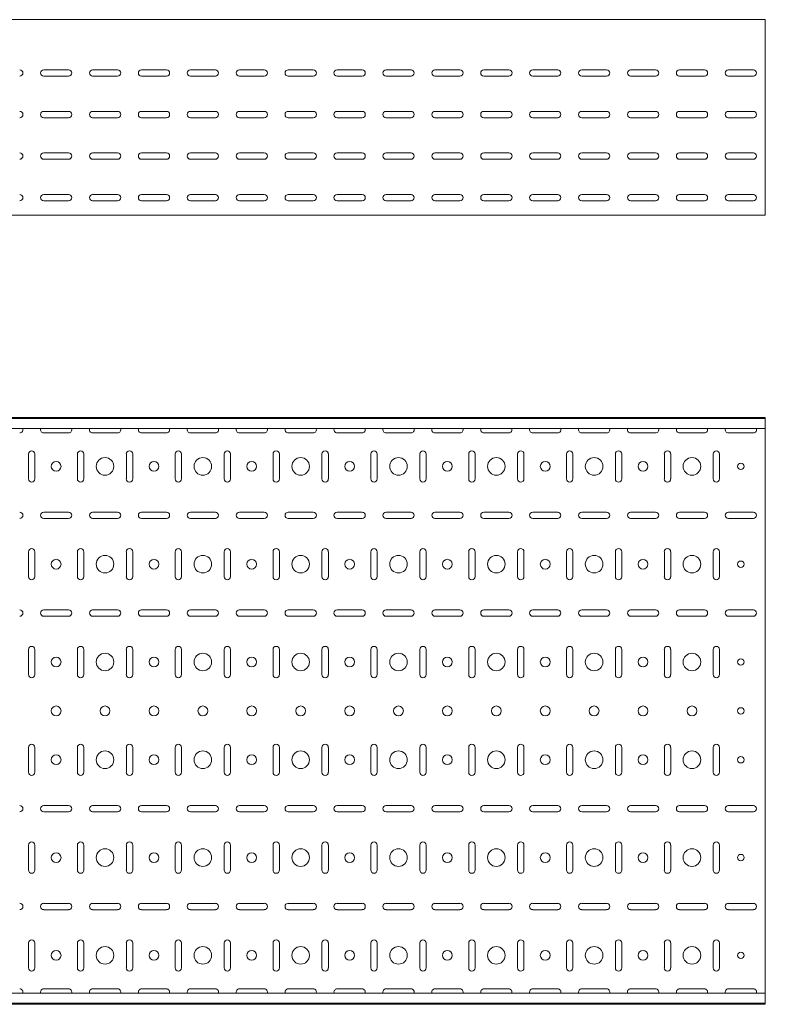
# Model space of a CAD drawing. Header units: millimetres. Extents: x -794 to 3872, y -6969 to -1561.
# Tile 8 of 19: x 3110 to 3872, y -6969 to -5962. Entities that reach past the tile are written whole.
import ezdxf

# ---------------------------------------------------------------- set-up
doc = ezdxf.new("R2010")
doc.units = ezdxf.units.MM

msp = doc.modelspace()

# ---------------------------------------------------------------- linework, layer by layer
at = {"color": 7, "linetype": 'Continuous', "lineweight": 15}
for p, q in [((3872.2, -5961.7), (872.2, -5961.7)), ((3872.2, -5968.4), (3872.2, -5961.7)), ((3872.2, -5970.7), (3872.2, -5968.4)), ((3872.2, -5974.3), (3872.2, -5970.7)), ((3872.2, -5976), (3872.2, -5974.3)), ((3872.2, -6159), (3872.2, -5976)), ((3134.5, -6013), (3160, -6013)), ((3160, -6019.5), (3134.5, -6019.5)), ((3184.5, -6013), (3210, -6013)), ((3210, -6019.5), (3184.5, -6019.5)), ((3234.5, -6013), (3260, -6013)), ((3260, -6019.5), (3234.5, -6019.5)), ((3284.5, -6013), (3310, -6013)), ((3310, -6019.5), (3284.5, -6019.5)), ((3334.5, -6013), (3360, -6013)), ((3360, -6019.5), (3334.5, -6019.5)), ((3384.5, -6013), (3410, -6013)), ((3410, -6019.5), (3384.5, -6019.5)), ((3434.5, -6013), (3460, -6013)), ((3460, -6019.5), (3434.5, -6019.5)), ((3484.5, -6013), (3510, -6013)), ((3510, -6019.5), (3484.5, -6019.5)), ((3534.5, -6013), (3560, -6013)), ((3560, -6019.5), (3534.5, -6019.5)), ((3584.5, -6013), (3610, -6013)), ((3610, -6019.5), (3584.5, -6019.5)), ((3634.5, -6013), (3660, -6013)), ((3660, -6019.5), (3634.5, -6019.5)), ((3684.5, -6013), (3710, -6013)), ((3710, -6019.5), (3684.5, -6019.5)), ((3734.5, -6013), (3760, -6013)), ((3760, -6019.5), (3734.5, -6019.5)), ((3784.5, -6013), (3810, -6013)), ((3810, -6019.5), (3784.5, -6019.5)), ((3834.5, -6013), (3860, -6013)), ((3860, -6019.5), (3834.5, -6019.5)), ((3134.5, -6055.5), (3160, -6055.5)), ((3184.5, -6055.5), (3210, -6055.5)), ((3234.5, -6055.5), (3260, -6055.5)), ((3284.5, -6055.5), (3310, -6055.5)), ((3334.5, -6055.5), (3360, -6055.5)), ((3384.5, -6055.5), (3410, -6055.5)), ((3434.5, -6055.5), (3460, -6055.5)), ((3484.5, -6055.5), (3510, -6055.5)), ((3534.5, -6055.5), (3560, -6055.5)), ((3584.5, -6055.5), (3610, -6055.5)), ((3634.5, -6055.5), (3660, -6055.5)), ((3684.5, -6055.5), (3710, -6055.5)), ((3734.5, -6055.5), (3760, -6055.5)), ((3784.5, -6055.5), (3810, -6055.5)), ((3834.5, -6055.5), (3860, -6055.5)), ((3160, -6062), (3134.5, -6062)), ((3210, -6062), (3184.5, -6062)), ((3260, -6062), (3234.5, -6062)), ((3310, -6062), (3284.5, -6062)), ((3360, -6062), (3334.5, -6062)), ((3410, -6062), (3384.5, -6062)), ((3460, -6062), (3434.5, -6062)), ((3510, -6062), (3484.5, -6062)), ((3560, -6062), (3534.5, -6062)), ((3610, -6062), (3584.5, -6062)), ((3660, -6062), (3634.5, -6062)), ((3710, -6062), (3684.5, -6062)), ((3760, -6062), (3734.5, -6062)), ((3810, -6062), (3784.5, -6062)), ((3860, -6062), (3834.5, -6062)), ((3134.5, -6098), (3160, -6098)), ((3184.5, -6098), (3210, -6098)), ((3234.5, -6098), (3260, -6098)), ((3284.5, -6098), (3310, -6098)), ((3334.5, -6098), (3360, -6098)), ((3384.5, -6098), (3410, -6098)), ((3434.5, -6098), (3460, -6098)), ((3484.5, -6098), (3510, -6098)), ((3534.5, -6098), (3560, -6098)), ((3584.5, -6098), (3610, -6098)), ((3634.5, -6098), (3660, -6098)), ((3684.5, -6098), (3710, -6098)), ((3734.5, -6098), (3760, -6098)), ((3784.5, -6098), (3810, -6098)), ((3834.5, -6098), (3860, -6098)), ((3160, -6104.5), (3134.5, -6104.5)), ((3210, -6104.5), (3184.5, -6104.5)), ((3260, -6104.5), (3234.5, -6104.5)), ((3310, -6104.5), (3284.5, -6104.5)), ((3360, -6104.5), (3334.5, -6104.5)), ((3410, -6104.5), (3384.5, -6104.5)), ((3460, -6104.5), (3434.5, -6104.5)), ((3510, -6104.5), (3484.5, -6104.5)), ((3560, -6104.5), (3534.5, -6104.5)), ((3610, -6104.5), (3584.5, -6104.5)), ((3660, -6104.5), (3634.5, -6104.5)), ((3710, -6104.5), (3684.5, -6104.5)), ((3760, -6104.5), (3734.5, -6104.5)), ((3810, -6104.5), (3784.5, -6104.5)), ((3860, -6104.5), (3834.5, -6104.5)), ((3134.5, -6140.5), (3160, -6140.5)), ((3184.5, -6140.5), (3210, -6140.5)), ((3234.5, -6140.5), (3260, -6140.5)), ((3284.5, -6140.5), (3310, -6140.5)), ((3334.5, -6140.5), (3360, -6140.5)), ((3384.5, -6140.5), (3410, -6140.5)), ((3434.5, -6140.5), (3460, -6140.5)), ((3484.5, -6140.5), (3510, -6140.5)), ((3534.5, -6140.5), (3560, -6140.5)), ((3584.5, -6140.5), (3610, -6140.5)), ((3634.5, -6140.5), (3660, -6140.5)), ((3684.5, -6140.5), (3710, -6140.5)), ((3734.5, -6140.5), (3760, -6140.5)), ((3784.5, -6140.5), (3810, -6140.5)), ((3834.5, -6140.5), (3860, -6140.5)), ((3160, -6147), (3134.5, -6147)), ((3210, -6147), (3184.5, -6147)), ((3260, -6147), (3234.5, -6147)), ((3310, -6147), (3284.5, -6147)), ((3360, -6147), (3334.5, -6147)), ((3410, -6147), (3384.5, -6147)), ((3460, -6147), (3434.5, -6147)), ((3510, -6147), (3484.5, -6147)), ((3560, -6147), (3534.5, -6147)), ((3610, -6147), (3584.5, -6147)), ((3660, -6147), (3634.5, -6147)), ((3710, -6147), (3684.5, -6147)), ((3760, -6147), (3734.5, -6147)), ((3810, -6147), (3784.5, -6147)), ((3860, -6147), (3834.5, -6147)), ((3872.2, -6161.7), (3872.2, -6159)), ((3872.2, -6161.7), (872.2, -6161.7)), ((3872.2, -6368.5), (872.2, -6368.5)), ((3872.2, -6369.5), (872.2, -6369.5)), ((3872.2, -6369.5), (3872.2, -6368.5)), ((3872.2, -6378), (3872.2, -6369.5)), ((3872.2, -6379.8), (872.2, -6379.8)), ((3872.2, -6379.8), (3872.2, -6378)), ((3872.2, -6379.8), (3872.2, -6957.3)), ((3134.5, -6384.3), (3160, -6384.3)), ((3184.5, -6384.3), (3210, -6384.3)), ((3234.5, -6384.3), (3260, -6384.3)), ((3284.5, -6384.3), (3310, -6384.3)), ((3334.5, -6384.3), (3360, -6384.3)), ((3384.5, -6384.3), (3410, -6384.3)), ((3434.5, -6384.3), (3460, -6384.3)), ((3484.5, -6384.3), (3510, -6384.3)), ((3534.5, -6384.3), (3560, -6384.3)), ((3584.5, -6384.3), (3610, -6384.3)), ((3634.5, -6384.3), (3660, -6384.3)), ((3684.5, -6384.3), (3710, -6384.3)), ((3734.5, -6384.3), (3760, -6384.3)), ((3784.5, -6384.3), (3810, -6384.3)), ((3834.5, -6384.3), (3860, -6384.3)), ((3119, -6405.8), (3119, -6431.3)), ((3125.5, -6431.3), (3125.5, -6405.8)), ((3169, -6405.8), (3169, -6431.3)), ((3175.5, -6431.3), (3175.5, -6405.8)), ((3219, -6405.8), (3219, -6431.3)), ((3225.5, -6431.3), (3225.5, -6405.8)), ((3269, -6405.8), (3269, -6431.3)), ((3275.5, -6431.3), (3275.5, -6405.8)), ((3319, -6405.8), (3319, -6431.3)), ((3325.5, -6431.3), (3325.5, -6405.8)), ((3369, -6405.8), (3369, -6431.3)), ((3375.5, -6431.3), (3375.5, -6405.8)), ((3419, -6405.8), (3419, -6431.3)), ((3425.5, -6431.3), (3425.5, -6405.8)), ((3469, -6405.8), (3469, -6431.3)), ((3475.5, -6431.3), (3475.5, -6405.8)), ((3519, -6405.8), (3519, -6431.3)), ((3525.5, -6431.3), (3525.5, -6405.8)), ((3569, -6405.8), (3569, -6431.3)), ((3575.5, -6431.3), (3575.5, -6405.8)), ((3619, -6405.8), (3619, -6431.3)), ((3625.5, -6431.3), (3625.5, -6405.8)), ((3669, -6405.8), (3669, -6431.3)), ((3675.5, -6431.3), (3675.5, -6405.8)), ((3719, -6405.8), (3719, -6431.3)), ((3725.5, -6431.3), (3725.5, -6405.8)), ((3769, -6405.8), (3769, -6431.3)), ((3775.5, -6431.3), (3775.5, -6405.8)), ((3819, -6405.8), (3819, -6431.3)), ((3825.5, -6431.3), (3825.5, -6405.8)), ((3160, -6465.3), (3134.5, -6465.3)), ((3134.5, -6471.8), (3160, -6471.8)), ((3210, -6465.3), (3184.5, -6465.3)), ((3184.5, -6471.8), (3210, -6471.8)), ((3260, -6465.3), (3234.5, -6465.3)), ((3234.5, -6471.8), (3260, -6471.8)), ((3310, -6465.3), (3284.5, -6465.3)), ((3284.5, -6471.8), (3310, -6471.8)), ((3360, -6465.3), (3334.5, -6465.3)), ((3334.5, -6471.8), (3360, -6471.8)), ((3410, -6465.3), (3384.5, -6465.3)), ((3384.5, -6471.8), (3410, -6471.8)), ((3460, -6465.3), (3434.5, -6465.3)), ((3434.5, -6471.8), (3460, -6471.8)), ((3510, -6465.3), (3484.5, -6465.3)), ((3484.5, -6471.8), (3510, -6471.8)), ((3560, -6465.3), (3534.5, -6465.3)), ((3534.5, -6471.8), (3560, -6471.8)), ((3610, -6465.3), (3584.5, -6465.3)), ((3584.5, -6471.8), (3610, -6471.8)), ((3660, -6465.3), (3634.5, -6465.3)), ((3634.5, -6471.8), (3660, -6471.8)), ((3710, -6465.3), (3684.5, -6465.3)), ((3684.5, -6471.8), (3710, -6471.8)), ((3760, -6465.3), (3734.5, -6465.3)), ((3734.5, -6471.8), (3760, -6471.8)), ((3810, -6465.3), (3784.5, -6465.3)), ((3784.5, -6471.8), (3810, -6471.8)), ((3860, -6465.3), (3834.5, -6465.3)), ((3834.5, -6471.8), (3860, -6471.8)), ((3119, -6505.8), (3119, -6531.3)), ((3125.5, -6531.3), (3125.5, -6505.8)), ((3169, -6505.8), (3169, -6531.3)), ((3175.5, -6531.3), (3175.5, -6505.8)), ((3219, -6505.8), (3219, -6531.3)), ((3225.5, -6531.3), (3225.5, -6505.8)), ((3269, -6505.8), (3269, -6531.3)), ((3275.5, -6531.3), (3275.5, -6505.8)), ((3319, -6505.8), (3319, -6531.3)), ((3325.5, -6531.3), (3325.5, -6505.8)), ((3369, -6505.8), (3369, -6531.3)), ((3375.5, -6531.3), (3375.5, -6505.8)), ((3419, -6505.8), (3419, -6531.3)), ((3425.5, -6531.3), (3425.5, -6505.8)), ((3469, -6505.8), (3469, -6531.3)), ((3475.5, -6531.3), (3475.5, -6505.8)), ((3519, -6505.8), (3519, -6531.3)), ((3525.5, -6531.3), (3525.5, -6505.8)), ((3569, -6505.8), (3569, -6531.3)), ((3575.5, -6531.3), (3575.5, -6505.8)), ((3619, -6505.8), (3619, -6531.3)), ((3625.5, -6531.3), (3625.5, -6505.8)), ((3669, -6505.8), (3669, -6531.3)), ((3675.5, -6531.3), (3675.5, -6505.8)), ((3719, -6505.8), (3719, -6531.3)), ((3725.5, -6531.3), (3725.5, -6505.8)), ((3769, -6505.8), (3769, -6531.3)), ((3775.5, -6531.3), (3775.5, -6505.8)), ((3819, -6505.8), (3819, -6531.3)), ((3825.5, -6531.3), (3825.5, -6505.8)), ((3160, -6565.3), (3134.5, -6565.3)), ((3134.5, -6571.8), (3160, -6571.8)), ((3210, -6565.3), (3184.5, -6565.3)), ((3184.5, -6571.8), (3210, -6571.8)), ((3260, -6565.3), (3234.5, -6565.3)), ((3234.5, -6571.8), (3260, -6571.8)), ((3310, -6565.3), (3284.5, -6565.3)), ((3284.5, -6571.8), (3310, -6571.8)), ((3360, -6565.3), (3334.5, -6565.3)), ((3334.5, -6571.8), (3360, -6571.8)), ((3410, -6565.3), (3384.5, -6565.3)), ((3384.5, -6571.8), (3410, -6571.8)), ((3460, -6565.3), (3434.5, -6565.3)), ((3434.5, -6571.8), (3460, -6571.8)), ((3510, -6565.3), (3484.5, -6565.3)), ((3484.5, -6571.8), (3510, -6571.8)), ((3560, -6565.3), (3534.5, -6565.3)), ((3534.5, -6571.8), (3560, -6571.8)), ((3610, -6565.3), (3584.5, -6565.3)), ((3584.5, -6571.8), (3610, -6571.8)), ((3660, -6565.3), (3634.5, -6565.3)), ((3634.5, -6571.8), (3660, -6571.8)), ((3710, -6565.3), (3684.5, -6565.3)), ((3684.5, -6571.8), (3710, -6571.8)), ((3760, -6565.3), (3734.5, -6565.3)), ((3734.5, -6571.8), (3760, -6571.8)), ((3810, -6565.3), (3784.5, -6565.3)), ((3784.5, -6571.8), (3810, -6571.8)), ((3860, -6565.3), (3834.5, -6565.3)), ((3834.5, -6571.8), (3860, -6571.8)), ((3119, -6605.8), (3119, -6631.3)), ((3125.5, -6631.3), (3125.5, -6605.8)), ((3169, -6605.8), (3169, -6631.3)), ((3175.5, -6631.3), (3175.5, -6605.8)), ((3219, -6605.8), (3219, -6631.3)), ((3225.5, -6631.3), (3225.5, -6605.8)), ((3269, -6605.8), (3269, -6631.3)), ((3275.5, -6631.3), (3275.5, -6605.8)), ((3319, -6605.8), (3319, -6631.3)), ((3325.5, -6631.3), (3325.5, -6605.8)), ((3369, -6605.8), (3369, -6631.3)), ((3375.5, -6631.3), (3375.5, -6605.8)), ((3419, -6605.8), (3419, -6631.3)), ((3425.5, -6631.3), (3425.5, -6605.8)), ((3469, -6605.8), (3469, -6631.3)), ((3475.5, -6631.3), (3475.5, -6605.8)), ((3519, -6605.8), (3519, -6631.3)), ((3525.5, -6631.3), (3525.5, -6605.8)), ((3569, -6605.8), (3569, -6631.3)), ((3575.5, -6631.3), (3575.5, -6605.8)), ((3619, -6605.8), (3619, -6631.3)), ((3625.5, -6631.3), (3625.5, -6605.8)), ((3669, -6605.8), (3669, -6631.3)), ((3675.5, -6631.3), (3675.5, -6605.8)), ((3719, -6605.8), (3719, -6631.3)), ((3725.5, -6631.3), (3725.5, -6605.8)), ((3769, -6605.8), (3769, -6631.3)), ((3775.5, -6631.3), (3775.5, -6605.8)), ((3819, -6605.8), (3819, -6631.3)), ((3825.5, -6631.3), (3825.5, -6605.8)), ((3119, -6705.8), (3119, -6731.3)), ((3125.5, -6731.3), (3125.5, -6705.8)), ((3169, -6705.8), (3169, -6731.3)), ((3175.5, -6731.3), (3175.5, -6705.8)), ((3219, -6705.8), (3219, -6731.3)), ((3225.5, -6731.3), (3225.5, -6705.8)), ((3269, -6705.8), (3269, -6731.3)), ((3275.5, -6731.3), (3275.5, -6705.8)), ((3319, -6705.8), (3319, -6731.3)), ((3325.5, -6731.3), (3325.5, -6705.8)), ((3369, -6705.8), (3369, -6731.3)), ((3375.5, -6731.3), (3375.5, -6705.8)), ((3419, -6705.8), (3419, -6731.3)), ((3425.5, -6731.3), (3425.5, -6705.8)), ((3469, -6705.8), (3469, -6731.3)), ((3475.5, -6731.3), (3475.5, -6705.8)), ((3519, -6705.8), (3519, -6731.3)), ((3525.5, -6731.3), (3525.5, -6705.8)), ((3569, -6705.8), (3569, -6731.3)), ((3575.5, -6731.3), (3575.5, -6705.8)), ((3619, -6705.8), (3619, -6731.3)), ((3625.5, -6731.3), (3625.5, -6705.8)), ((3669, -6705.8), (3669, -6731.3)), ((3675.5, -6731.3), (3675.5, -6705.8)), ((3719, -6705.8), (3719, -6731.3)), ((3725.5, -6731.3), (3725.5, -6705.8)), ((3769, -6705.8), (3769, -6731.3)), ((3775.5, -6731.3), (3775.5, -6705.8)), ((3819, -6705.8), (3819, -6731.3)), ((3825.5, -6731.3), (3825.5, -6705.8)), ((3160, -6765.3), (3134.5, -6765.3)), ((3210, -6765.3), (3184.5, -6765.3)), ((3260, -6765.3), (3234.5, -6765.3)), ((3310, -6765.3), (3284.5, -6765.3)), ((3360, -6765.3), (3334.5, -6765.3)), ((3410, -6765.3), (3384.5, -6765.3)), ((3460, -6765.3), (3434.5, -6765.3)), ((3510, -6765.3), (3484.5, -6765.3)), ((3560, -6765.3), (3534.5, -6765.3)), ((3610, -6765.3), (3584.5, -6765.3)), ((3660, -6765.3), (3634.5, -6765.3)), ((3710, -6765.3), (3684.5, -6765.3)), ((3760, -6765.3), (3734.5, -6765.3)), ((3810, -6765.3), (3784.5, -6765.3)), ((3860, -6765.3), (3834.5, -6765.3)), ((3134.5, -6771.8), (3160, -6771.8)), ((3184.5, -6771.8), (3210, -6771.8)), ((3234.5, -6771.8), (3260, -6771.8)), ((3284.5, -6771.8), (3310, -6771.8)), ((3334.5, -6771.8), (3360, -6771.8)), ((3384.5, -6771.8), (3410, -6771.8)), ((3434.5, -6771.8), (3460, -6771.8)), ((3484.5, -6771.8), (3510, -6771.8)), ((3534.5, -6771.8), (3560, -6771.8)), ((3584.5, -6771.8), (3610, -6771.8)), ((3634.5, -6771.8), (3660, -6771.8)), ((3684.5, -6771.8), (3710, -6771.8)), ((3734.5, -6771.8), (3760, -6771.8)), ((3784.5, -6771.8), (3810, -6771.8)), ((3834.5, -6771.8), (3860, -6771.8)), ((3119, -6805.8), (3119, -6831.3)), ((3125.5, -6831.3), (3125.5, -6805.8)), ((3169, -6805.8), (3169, -6831.3)), ((3175.5, -6831.3), (3175.5, -6805.8)), ((3219, -6805.8), (3219, -6831.3)), ((3225.5, -6831.3), (3225.5, -6805.8)), ((3269, -6805.8), (3269, -6831.3)), ((3275.5, -6831.3), (3275.5, -6805.8)), ((3319, -6805.8), (3319, -6831.3)), ((3325.5, -6831.3), (3325.5, -6805.8)), ((3369, -6805.8), (3369, -6831.3)), ((3375.5, -6831.3), (3375.5, -6805.8)), ((3419, -6805.8), (3419, -6831.3)), ((3425.5, -6831.3), (3425.5, -6805.8)), ((3469, -6805.8), (3469, -6831.3)), ((3475.5, -6831.3), (3475.5, -6805.8)), ((3519, -6805.8), (3519, -6831.3)), ((3525.5, -6831.3), (3525.5, -6805.8)), ((3569, -6805.8), (3569, -6831.3)), ((3575.5, -6831.3), (3575.5, -6805.8)), ((3619, -6805.8), (3619, -6831.3)), ((3625.5, -6831.3), (3625.5, -6805.8)), ((3669, -6805.8), (3669, -6831.3)), ((3675.5, -6831.3), (3675.5, -6805.8)), ((3719, -6805.8), (3719, -6831.3)), ((3725.5, -6831.3), (3725.5, -6805.8)), ((3769, -6805.8), (3769, -6831.3)), ((3775.5, -6831.3), (3775.5, -6805.8)), ((3819, -6805.8), (3819, -6831.3)), ((3825.5, -6831.3), (3825.5, -6805.8)), ((3160, -6865.3), (3134.5, -6865.3)), ((3210, -6865.3), (3184.5, -6865.3)), ((3260, -6865.3), (3234.5, -6865.3)), ((3310, -6865.3), (3284.5, -6865.3)), ((3360, -6865.3), (3334.5, -6865.3)), ((3410, -6865.3), (3384.5, -6865.3)), ((3460, -6865.3), (3434.5, -6865.3)), ((3510, -6865.3), (3484.5, -6865.3)), ((3560, -6865.3), (3534.5, -6865.3)), ((3610, -6865.3), (3584.5, -6865.3)), ((3660, -6865.3), (3634.5, -6865.3)), ((3710, -6865.3), (3684.5, -6865.3)), ((3760, -6865.3), (3734.5, -6865.3)), ((3810, -6865.3), (3784.5, -6865.3)), ((3860, -6865.3), (3834.5, -6865.3)), ((3134.5, -6871.8), (3160, -6871.8)), ((3184.5, -6871.8), (3210, -6871.8)), ((3234.5, -6871.8), (3260, -6871.8)), ((3284.5, -6871.8), (3310, -6871.8)), ((3334.5, -6871.8), (3360, -6871.8)), ((3384.5, -6871.8), (3410, -6871.8)), ((3434.5, -6871.8), (3460, -6871.8)), ((3484.5, -6871.8), (3510, -6871.8)), ((3534.5, -6871.8), (3560, -6871.8)), ((3584.5, -6871.8), (3610, -6871.8)), ((3634.5, -6871.8), (3660, -6871.8)), ((3684.5, -6871.8), (3710, -6871.8)), ((3734.5, -6871.8), (3760, -6871.8)), ((3784.5, -6871.8), (3810, -6871.8)), ((3834.5, -6871.8), (3860, -6871.8)), ((3119, -6905.8), (3119, -6931.3)), ((3125.5, -6931.3), (3125.5, -6905.8)), ((3169, -6905.8), (3169, -6931.3)), ((3175.5, -6931.3), (3175.5, -6905.8)), ((3219, -6905.8), (3219, -6931.3)), ((3225.5, -6931.3), (3225.5, -6905.8)), ((3269, -6905.8), (3269, -6931.3)), ((3275.5, -6931.3), (3275.5, -6905.8)), ((3319, -6905.8), (3319, -6931.3)), ((3325.5, -6931.3), (3325.5, -6905.8)), ((3369, -6905.8), (3369, -6931.3)), ((3375.5, -6931.3), (3375.5, -6905.8)), ((3419, -6905.8), (3419, -6931.3)), ((3425.5, -6931.3), (3425.5, -6905.8)), ((3469, -6905.8), (3469, -6931.3)), ((3475.5, -6931.3), (3475.5, -6905.8)), ((3519, -6905.8), (3519, -6931.3)), ((3525.5, -6931.3), (3525.5, -6905.8)), ((3569, -6905.8), (3569, -6931.3)), ((3575.5, -6931.3), (3575.5, -6905.8)), ((3619, -6905.8), (3619, -6931.3)), ((3625.5, -6931.3), (3625.5, -6905.8)), ((3669, -6905.8), (3669, -6931.3)), ((3675.5, -6931.3), (3675.5, -6905.8)), ((3719, -6905.8), (3719, -6931.3)), ((3725.5, -6931.3), (3725.5, -6905.8)), ((3769, -6905.8), (3769, -6931.3)), ((3775.5, -6931.3), (3775.5, -6905.8)), ((3819, -6905.8), (3819, -6931.3)), ((3825.5, -6931.3), (3825.5, -6905.8)), ((3160, -6952.8), (3134.5, -6952.8)), ((3210, -6952.8), (3184.5, -6952.8)), ((3260, -6952.8), (3234.5, -6952.8)), ((3310, -6952.8), (3284.5, -6952.8)), ((3360, -6952.8), (3334.5, -6952.8)), ((3410, -6952.8), (3384.5, -6952.8)), ((3460, -6952.8), (3434.5, -6952.8)), ((3510, -6952.8), (3484.5, -6952.8)), ((3560, -6952.8), (3534.5, -6952.8)), ((3610, -6952.8), (3584.5, -6952.8)), ((3660, -6952.8), (3634.5, -6952.8)), ((3710, -6952.8), (3684.5, -6952.8)), ((3760, -6952.8), (3734.5, -6952.8)), ((3810, -6952.8), (3784.5, -6952.8)), ((3860, -6952.8), (3834.5, -6952.8)), ((3872.2, -6957.3), (872.2, -6957.3)), ((3872.2, -6959.1), (3872.2, -6957.3)), ((3872.2, -6967.5), (3872.2, -6959.1)), ((872.2, -6967.5), (3872.2, -6967.5)), ((3872.2, -6968.5), (872.2, -6968.5)), ((3872.2, -6968.5), (3872.2, -6967.5))]:
    msp.add_line(p, q, dxfattribs=at)
for centre, radius in [((3197.2, -6418.5), 9), ((3297.2, -6418.5), 9), ((3397.2, -6418.5), 9), ((3497.2, -6418.5), 9), ((3597.2, -6418.5), 9), ((3697.2, -6418.5), 9), ((3797.2, -6418.5), 9), ((3147.2, -6418.5), 5), ((3247.2, -6418.5), 5), ((3347.2, -6418.5), 5), ((3447.2, -6418.5), 5), ((3547.2, -6418.5), 5), ((3647.2, -6418.5), 5), ((3747.2, -6418.5), 5), ((3847.2, -6418.5), 3.25), ((3147.2, -6518.5), 5), ((3197.2, -6518.5), 9), ((3247.2, -6518.5), 5), ((3297.2, -6518.5), 9), ((3347.2, -6518.5), 5), ((3397.2, -6518.5), 9), ((3447.2, -6518.5), 5), ((3497.2, -6518.5), 9), ((3547.2, -6518.5), 5), ((3597.2, -6518.5), 9), ((3647.2, -6518.5), 5), ((3697.2, -6518.5), 9), ((3747.2, -6518.5), 5), ((3797.2, -6518.5), 9), ((3847.2, -6518.5), 3.25), ((3147.2, -6618.5), 5), ((3197.2, -6618.5), 9), ((3247.2, -6618.5), 5), ((3297.2, -6618.5), 9), ((3347.2, -6618.5), 5), ((3397.2, -6618.5), 9), ((3447.2, -6618.5), 5), ((3497.2, -6618.5), 9), ((3547.2, -6618.5), 5), ((3597.2, -6618.5), 9), ((3647.2, -6618.5), 5), ((3697.2, -6618.5), 9), ((3747.2, -6618.5), 5), ((3797.2, -6618.5), 9), ((3847.2, -6618.5), 3.25), ((3147.2, -6668.5), 5), ((3197.2, -6668.5), 5), ((3247.2, -6668.5), 5), ((3297.2, -6668.5), 5), ((3347.2, -6668.5), 5), ((3397.2, -6668.5), 5), ((3447.2, -6668.5), 5), ((3497.2, -6668.5), 5), ((3547.2, -6668.5), 5), ((3597.2, -6668.5), 5), ((3647.2, -6668.5), 5), ((3697.2, -6668.5), 5), ((3747.2, -6668.5), 5), ((3797.2, -6668.5), 5), ((3847.2, -6668.5), 3.25), ((3147.2, -6718.5), 5), ((3197.2, -6718.5), 9), ((3247.2, -6718.5), 5), ((3297.2, -6718.5), 9), ((3347.2, -6718.5), 5), ((3397.2, -6718.5), 9), ((3447.2, -6718.5), 5), ((3497.2, -6718.5), 9), ((3547.2, -6718.5), 5), ((3597.2, -6718.5), 9), ((3647.2, -6718.5), 5), ((3697.2, -6718.5), 9), ((3747.2, -6718.5), 5), ((3797.2, -6718.5), 9), ((3847.2, -6718.5), 3.25), ((3147.2, -6818.5), 5), ((3197.2, -6818.5), 9), ((3247.2, -6818.5), 5), ((3297.2, -6818.5), 9), ((3347.2, -6818.5), 5), ((3397.2, -6818.5), 9), ((3447.2, -6818.5), 5), ((3497.2, -6818.5), 9), ((3547.2, -6818.5), 5), ((3597.2, -6818.5), 9), ((3647.2, -6818.5), 5), ((3697.2, -6818.5), 9), ((3747.2, -6818.5), 5), ((3797.2, -6818.5), 9), ((3847.2, -6818.5), 3.25), ((3147.2, -6918.5), 5), ((3197.2, -6918.5), 9), ((3247.2, -6918.5), 5), ((3297.2, -6918.5), 9), ((3347.2, -6918.5), 5), ((3397.2, -6918.5), 9), ((3447.2, -6918.5), 5), ((3497.2, -6918.5), 9), ((3547.2, -6918.5), 5), ((3597.2, -6918.5), 9), ((3647.2, -6918.5), 5), ((3697.2, -6918.5), 9), ((3747.2, -6918.5), 5), ((3797.2, -6918.5), 9), ((3847.2, -6918.5), 3.25)]:
    msp.add_circle(centre, radius, dxfattribs=at)
for centre, start, end in [((3110, -6016.2), 270, 90), ((3134.5, -6016.2), 90, 270), ((3160, -6016.2), 270, 90), ((3184.5, -6016.2), 90, 270), ((3210, -6016.2), 270, 90), ((3234.5, -6016.2), 90, 270), ((3260, -6016.2), 270, 90), ((3284.5, -6016.2), 90, 270), ((3310, -6016.2), 270, 90), ((3334.5, -6016.2), 90, 270), ((3360, -6016.2), 270, 90), ((3384.5, -6016.2), 90, 270), ((3410, -6016.2), 270, 90), ((3434.5, -6016.2), 90, 270), ((3460, -6016.2), 270, 90), ((3484.5, -6016.2), 90, 270), ((3510, -6016.2), 270, 90), ((3534.5, -6016.2), 90, 270), ((3560, -6016.2), 270, 90), ((3584.5, -6016.2), 90, 270), ((3610, -6016.2), 270, 90), ((3634.5, -6016.2), 90, 270), ((3660, -6016.2), 270, 90), ((3684.5, -6016.2), 90, 270), ((3710, -6016.2), 270, 90), ((3734.5, -6016.2), 90, 270), ((3760, -6016.2), 270, 90), ((3784.5, -6016.2), 90, 270), ((3810, -6016.2), 270, 90), ((3834.5, -6016.2), 90, 270), ((3860, -6016.2), 270, 90), ((3110, -6058.7), 270, 90), ((3134.5, -6058.7), 90, 270), ((3160, -6058.7), 270, 90), ((3184.5, -6058.7), 90, 270), ((3210, -6058.7), 270, 90), ((3234.5, -6058.7), 90, 270), ((3260, -6058.7), 270, 90), ((3284.5, -6058.7), 90, 270), ((3310, -6058.7), 270, 90), ((3334.5, -6058.7), 90, 270), ((3360, -6058.7), 270, 90), ((3384.5, -6058.7), 90, 270), ((3410, -6058.7), 270, 90), ((3434.5, -6058.7), 90, 270), ((3460, -6058.7), 270, 90), ((3484.5, -6058.7), 90, 270), ((3510, -6058.7), 270, 90), ((3534.5, -6058.7), 90, 270), ((3560, -6058.7), 270, 90), ((3584.5, -6058.7), 90, 270), ((3610, -6058.7), 270, 90), ((3634.5, -6058.7), 90, 270), ((3660, -6058.7), 270, 90), ((3684.5, -6058.7), 90, 270), ((3710, -6058.7), 270, 90), ((3734.5, -6058.7), 90, 270), ((3760, -6058.7), 270, 90), ((3784.5, -6058.7), 90, 270), ((3810, -6058.7), 270, 90), ((3834.5, -6058.7), 90, 270), ((3860, -6058.7), 270, 90), ((3110, -6101.2), 270, 90), ((3134.5, -6101.2), 90, 270), ((3160, -6101.2), 270, 90), ((3184.5, -6101.2), 90, 270), ((3210, -6101.2), 270, 90), ((3234.5, -6101.2), 90, 270), ((3260, -6101.2), 270, 90), ((3284.5, -6101.2), 90, 270), ((3310, -6101.2), 270, 90), ((3334.5, -6101.2), 90, 270), ((3360, -6101.2), 270, 90), ((3384.5, -6101.2), 90, 270), ((3410, -6101.2), 270, 90), ((3434.5, -6101.2), 90, 270), ((3460, -6101.2), 270, 90), ((3484.5, -6101.2), 90, 270), ((3510, -6101.2), 270, 90), ((3534.5, -6101.2), 90, 270), ((3560, -6101.2), 270, 90), ((3584.5, -6101.2), 90, 270), ((3610, -6101.2), 270, 90), ((3634.5, -6101.2), 90, 270), ((3660, -6101.2), 270, 90), ((3684.5, -6101.2), 90, 270), ((3710, -6101.2), 270, 90), ((3734.5, -6101.2), 90, 270), ((3760, -6101.2), 270, 90), ((3784.5, -6101.2), 90, 270), ((3810, -6101.2), 270, 90), ((3834.5, -6101.2), 90, 270), ((3860, -6101.2), 270, 90), ((3110, -6143.7), 270, 90), ((3134.5, -6143.7), 90, 270), ((3160, -6143.7), 270, 90), ((3184.5, -6143.7), 90, 270), ((3210, -6143.7), 270, 90), ((3234.5, -6143.7), 90, 270), ((3260, -6143.7), 270, 90), ((3284.5, -6143.7), 90, 270), ((3310, -6143.7), 270, 90), ((3334.5, -6143.7), 90, 270), ((3360, -6143.7), 270, 90), ((3384.5, -6143.7), 90, 270), ((3410, -6143.7), 270, 90), ((3434.5, -6143.7), 90, 270), ((3460, -6143.7), 270, 90), ((3484.5, -6143.7), 90, 270), ((3510, -6143.7), 270, 90), ((3534.5, -6143.7), 90, 270), ((3560, -6143.7), 270, 90), ((3584.5, -6143.7), 90, 270), ((3610, -6143.7), 270, 90), ((3634.5, -6143.7), 90, 270), ((3660, -6143.7), 270, 90), ((3684.5, -6143.7), 90, 270), ((3710, -6143.7), 270, 90), ((3734.5, -6143.7), 90, 270), ((3760, -6143.7), 270, 90), ((3784.5, -6143.7), 90, 270), ((3810, -6143.7), 270, 90), ((3834.5, -6143.7), 90, 270), ((3860, -6143.7), 270, 90), ((3110, -6381), 270, 23.3521), ((3134.5, -6381), 156.6479, 270), ((3160, -6381), 270, 23.3521), ((3184.5, -6381), 156.6479, 270), ((3210, -6381), 270, 23.3521), ((3234.5, -6381), 156.6479, 270), ((3260, -6381), 270, 23.3521), ((3284.5, -6381), 156.6479, 270), ((3310, -6381), 270, 23.3521), ((3334.5, -6381), 156.6479, 270), ((3360, -6381), 270, 23.3521), ((3384.5, -6381), 156.6479, 270), ((3410, -6381), 270, 23.3521), ((3434.5, -6381), 156.6479, 270), ((3460, -6381), 270, 23.3521), ((3484.5, -6381), 156.6479, 270), ((3510, -6381), 270, 23.3521), ((3534.5, -6381), 156.6479, 270), ((3560, -6381), 270, 23.3521), ((3584.5, -6381), 156.6479, 270), ((3610, -6381), 270, 23.3521), ((3634.5, -6381), 156.6479, 270), ((3660, -6381), 270, 23.3521), ((3684.5, -6381), 156.6479, 270), ((3710, -6381), 270, 23.3521), ((3734.5, -6381), 156.6479, 270), ((3760, -6381), 270, 23.3521), ((3784.5, -6381), 156.6479, 270), ((3810, -6381), 270, 23.3521), ((3834.5, -6381), 156.6479, 270), ((3860, -6381), 270, 23.3521), ((3122.2, -6405.8), 0, 180), ((3172.2, -6405.8), 0, 180), ((3222.2, -6405.8), 0, 180), ((3272.2, -6405.8), 0, 180), ((3322.2, -6405.8), 0, 180), ((3372.2, -6405.8), 0, 180), ((3422.2, -6405.8), 0, 180), ((3472.2, -6405.8), 0, 180), ((3522.2, -6405.8), 0, 180), ((3572.2, -6405.8), 0, 180), ((3622.2, -6405.8), 0, 180), ((3672.2, -6405.8), 0, 180), ((3722.2, -6405.8), 0, 180), ((3772.2, -6405.8), 0, 180), ((3822.2, -6405.8), 0, 180), ((3122.2, -6431.3), 180, 0), ((3172.2, -6431.3), 180, 0), ((3222.2, -6431.3), 180, 0), ((3272.2, -6431.3), 180, 0), ((3322.2, -6431.3), 180, 0), ((3372.2, -6431.3), 180, 0), ((3422.2, -6431.3), 180, 0), ((3472.2, -6431.3), 180, 0), ((3522.2, -6431.3), 180, 0), ((3572.2, -6431.3), 180, 0), ((3622.2, -6431.3), 180, 0), ((3672.2, -6431.3), 180, 0), ((3722.2, -6431.3), 180, 0), ((3772.2, -6431.3), 180, 0), ((3822.2, -6431.3), 180, 0), ((3110, -6468.5), 270, 90), ((3134.5, -6468.5), 90, 270), ((3160, -6468.5), 270, 90), ((3184.5, -6468.5), 90, 270), ((3210, -6468.5), 270, 90), ((3234.5, -6468.5), 90, 270), ((3260, -6468.5), 270, 90), ((3284.5, -6468.5), 90, 270), ((3310, -6468.5), 270, 90), ((3334.5, -6468.5), 90, 270), ((3360, -6468.5), 270, 90), ((3384.5, -6468.5), 90, 270), ((3410, -6468.5), 270, 90), ((3434.5, -6468.5), 90, 270), ((3460, -6468.5), 270, 90), ((3484.5, -6468.5), 90, 270), ((3510, -6468.5), 270, 90), ((3534.5, -6468.5), 90, 270), ((3560, -6468.5), 270, 90), ((3584.5, -6468.5), 90, 270), ((3610, -6468.5), 270, 90), ((3634.5, -6468.5), 90, 270), ((3660, -6468.5), 270, 90), ((3684.5, -6468.5), 90, 270), ((3710, -6468.5), 270, 90), ((3734.5, -6468.5), 90, 270), ((3760, -6468.5), 270, 90), ((3784.5, -6468.5), 90, 270), ((3810, -6468.5), 270, 90), ((3834.5, -6468.5), 90, 270), ((3860, -6468.5), 270, 90), ((3122.2, -6505.8), 0, 180), ((3172.2, -6505.8), 0, 180), ((3222.2, -6505.8), 0, 180), ((3272.2, -6505.8), 0, 180), ((3322.2, -6505.8), 0, 180), ((3372.2, -6505.8), 0, 180), ((3422.2, -6505.8), 0, 180), ((3472.2, -6505.8), 0, 180), ((3522.2, -6505.8), 0, 180), ((3572.2, -6505.8), 0, 180), ((3622.2, -6505.8), 0, 180), ((3672.2, -6505.8), 0, 180), ((3722.2, -6505.8), 0, 180), ((3772.2, -6505.8), 0, 180), ((3822.2, -6505.8), 0, 180), ((3122.2, -6531.3), 180, 0), ((3172.2, -6531.3), 180, 0), ((3222.2, -6531.3), 180, 0), ((3272.2, -6531.3), 180, 0), ((3322.2, -6531.3), 180, 0), ((3372.2, -6531.3), 180, 0), ((3422.2, -6531.3), 180, 0), ((3472.2, -6531.3), 180, 0), ((3522.2, -6531.3), 180, 0), ((3572.2, -6531.3), 180, 0), ((3622.2, -6531.3), 180, 0), ((3672.2, -6531.3), 180, 0), ((3722.2, -6531.3), 180, 0), ((3772.2, -6531.3), 180, 0), ((3822.2, -6531.3), 180, 0), ((3110, -6568.5), 270, 90), ((3134.5, -6568.5), 90, 270), ((3160, -6568.5), 270, 90), ((3184.5, -6568.5), 90, 270), ((3210, -6568.5), 270, 90), ((3234.5, -6568.5), 90, 270), ((3260, -6568.5), 270, 90), ((3284.5, -6568.5), 90, 270), ((3310, -6568.5), 270, 90), ((3334.5, -6568.5), 90, 270), ((3360, -6568.5), 270, 90), ((3384.5, -6568.5), 90, 270), ((3410, -6568.5), 270, 90), ((3434.5, -6568.5), 90, 270), ((3460, -6568.5), 270, 90), ((3484.5, -6568.5), 90, 270), ((3510, -6568.5), 270, 90), ((3534.5, -6568.5), 90, 270), ((3560, -6568.5), 270, 90), ((3584.5, -6568.5), 90, 270), ((3610, -6568.5), 270, 90), ((3634.5, -6568.5), 90, 270), ((3660, -6568.5), 270, 90), ((3684.5, -6568.5), 90, 270), ((3710, -6568.5), 270, 90), ((3734.5, -6568.5), 90, 270), ((3760, -6568.5), 270, 90), ((3784.5, -6568.5), 90, 270), ((3810, -6568.5), 270, 90), ((3834.5, -6568.5), 90, 270), ((3860, -6568.5), 270, 90), ((3122.2, -6605.8), 0, 180), ((3172.2, -6605.8), 0, 180), ((3222.2, -6605.8), 0, 180), ((3272.2, -6605.8), 0, 180), ((3322.2, -6605.8), 0, 180), ((3372.2, -6605.8), 0, 180), ((3422.2, -6605.8), 0, 180), ((3472.2, -6605.8), 0, 180), ((3522.2, -6605.8), 0, 180), ((3572.2, -6605.8), 0, 180), ((3622.2, -6605.8), 0, 180), ((3672.2, -6605.8), 0, 180), ((3722.2, -6605.8), 0, 180), ((3772.2, -6605.8), 0, 180), ((3822.2, -6605.8), 0, 180), ((3122.2, -6631.3), 180, 0), ((3172.2, -6631.3), 180, 0), ((3222.2, -6631.3), 180, 0), ((3272.2, -6631.3), 180, 0), ((3322.2, -6631.3), 180, 0), ((3372.2, -6631.3), 180, 0), ((3422.2, -6631.3), 180, 0), ((3472.2, -6631.3), 180, 0), ((3522.2, -6631.3), 180, 0), ((3572.2, -6631.3), 180, 0), ((3622.2, -6631.3), 180, 0), ((3672.2, -6631.3), 180, 0), ((3722.2, -6631.3), 180, 0), ((3772.2, -6631.3), 180, 0), ((3822.2, -6631.3), 180, 0), ((3122.2, -6705.8), 0, 180), ((3172.2, -6705.8), 0, 180), ((3222.2, -6705.8), 0, 180), ((3272.2, -6705.8), 0, 180), ((3322.2, -6705.8), 0, 180), ((3372.2, -6705.8), 0, 180), ((3422.2, -6705.8), 0, 180), ((3472.2, -6705.8), 0, 180), ((3522.2, -6705.8), 0, 180), ((3572.2, -6705.8), 0, 180), ((3622.2, -6705.8), 0, 180), ((3672.2, -6705.8), 0, 180), ((3722.2, -6705.8), 0, 180), ((3772.2, -6705.8), 0, 180), ((3822.2, -6705.8), 0, 180), ((3122.2, -6731.3), 180, 0), ((3172.2, -6731.3), 180, 0), ((3222.2, -6731.3), 180, 0), ((3272.2, -6731.3), 180, 0), ((3322.2, -6731.3), 180, 0), ((3372.2, -6731.3), 180, 0), ((3422.2, -6731.3), 180, 0), ((3472.2, -6731.3), 180, 0), ((3522.2, -6731.3), 180, 0), ((3572.2, -6731.3), 180, 0), ((3622.2, -6731.3), 180, 0), ((3672.2, -6731.3), 180, 0), ((3722.2, -6731.3), 180, 0), ((3772.2, -6731.3), 180, 0), ((3822.2, -6731.3), 180, 0), ((3110, -6768.5), 270, 90), ((3134.5, -6768.5), 90, 270), ((3160, -6768.5), 270, 90), ((3184.5, -6768.5), 90, 270), ((3210, -6768.5), 270, 90), ((3234.5, -6768.5), 90, 270), ((3260, -6768.5), 270, 90), ((3284.5, -6768.5), 90, 270), ((3310, -6768.5), 270, 90), ((3334.5, -6768.5), 90, 270), ((3360, -6768.5), 270, 90), ((3384.5, -6768.5), 90, 270), ((3410, -6768.5), 270, 90), ((3434.5, -6768.5), 90, 270), ((3460, -6768.5), 270, 90), ((3484.5, -6768.5), 90, 270), ((3510, -6768.5), 270, 90), ((3534.5, -6768.5), 90, 270), ((3560, -6768.5), 270, 90), ((3584.5, -6768.5), 90, 270), ((3610, -6768.5), 270, 90), ((3634.5, -6768.5), 90, 270), ((3660, -6768.5), 270, 90), ((3684.5, -6768.5), 90, 270), ((3710, -6768.5), 270, 90), ((3734.5, -6768.5), 90, 270), ((3760, -6768.5), 270, 90), ((3784.5, -6768.5), 90, 270), ((3810, -6768.5), 270, 90), ((3834.5, -6768.5), 90, 270), ((3860, -6768.5), 270, 90), ((3122.2, -6805.8), 0, 180), ((3172.2, -6805.8), 0, 180), ((3222.2, -6805.8), 0, 180), ((3272.2, -6805.8), 0, 180), ((3322.2, -6805.8), 0, 180), ((3372.2, -6805.8), 0, 180), ((3422.2, -6805.8), 0, 180), ((3472.2, -6805.8), 0, 180), ((3522.2, -6805.8), 0, 180), ((3572.2, -6805.8), 0, 180), ((3622.2, -6805.8), 0, 180), ((3672.2, -6805.8), 0, 180), ((3722.2, -6805.8), 0, 180), ((3772.2, -6805.8), 0, 180), ((3822.2, -6805.8), 0, 180), ((3122.2, -6831.3), 180, 0), ((3172.2, -6831.3), 180, 0), ((3222.2, -6831.3), 180, 0), ((3272.2, -6831.3), 180, 0), ((3322.2, -6831.3), 180, 0), ((3372.2, -6831.3), 180, 0), ((3422.2, -6831.3), 180, 0), ((3472.2, -6831.3), 180, 0), ((3522.2, -6831.3), 180, 0), ((3572.2, -6831.3), 180, 0), ((3622.2, -6831.3), 180, 0), ((3672.2, -6831.3), 180, 0), ((3722.2, -6831.3), 180, 0), ((3772.2, -6831.3), 180, 0), ((3822.2, -6831.3), 180, 0), ((3110, -6868.5), 270, 90), ((3134.5, -6868.5), 90, 270), ((3160, -6868.5), 270, 90), ((3184.5, -6868.5), 90, 270), ((3210, -6868.5), 270, 90), ((3234.5, -6868.5), 90, 270), ((3260, -6868.5), 270, 90), ((3284.5, -6868.5), 90, 270), ((3310, -6868.5), 270, 90), ((3334.5, -6868.5), 90, 270), ((3360, -6868.5), 270, 90), ((3384.5, -6868.5), 90, 270), ((3410, -6868.5), 270, 90), ((3434.5, -6868.5), 90, 270), ((3460, -6868.5), 270, 90), ((3484.5, -6868.5), 90, 270), ((3510, -6868.5), 270, 90), ((3534.5, -6868.5), 90, 270), ((3560, -6868.5), 270, 90), ((3584.5, -6868.5), 90, 270), ((3610, -6868.5), 270, 90), ((3634.5, -6868.5), 90, 270), ((3660, -6868.5), 270, 90), ((3684.5, -6868.5), 90, 270), ((3710, -6868.5), 270, 90), ((3734.5, -6868.5), 90, 270), ((3760, -6868.5), 270, 90), ((3784.5, -6868.5), 90, 270), ((3810, -6868.5), 270, 90), ((3834.5, -6868.5), 90, 270), ((3860, -6868.5), 270, 90), ((3122.2, -6905.8), 0, 180), ((3172.2, -6905.8), 0, 180), ((3222.2, -6905.8), 0, 180), ((3272.2, -6905.8), 0, 180), ((3322.2, -6905.8), 0, 180), ((3372.2, -6905.8), 0, 180), ((3422.2, -6905.8), 0, 180), ((3472.2, -6905.8), 0, 180), ((3522.2, -6905.8), 0, 180), ((3572.2, -6905.8), 0, 180), ((3622.2, -6905.8), 0, 180), ((3672.2, -6905.8), 0, 180), ((3722.2, -6905.8), 0, 180), ((3772.2, -6905.8), 0, 180), ((3822.2, -6905.8), 0, 180), ((3122.2, -6931.3), 180, 0), ((3172.2, -6931.3), 180, 0), ((3222.2, -6931.3), 180, 0), ((3272.2, -6931.3), 180, 0), ((3322.2, -6931.3), 180, 0), ((3372.2, -6931.3), 180, 0), ((3422.2, -6931.3), 180, 0), ((3472.2, -6931.3), 180, 0), ((3522.2, -6931.3), 180, 0), ((3572.2, -6931.3), 180, 0), ((3622.2, -6931.3), 180, 0), ((3672.2, -6931.3), 180, 0), ((3722.2, -6931.3), 180, 0), ((3772.2, -6931.3), 180, 0), ((3822.2, -6931.3), 180, 0), ((3110, -6956), 336.6479, 90), ((3134.5, -6956), 90, 203.3521), ((3160, -6956), 336.6479, 90), ((3184.5, -6956), 90, 203.3521), ((3210, -6956), 336.6479, 90), ((3234.5, -6956), 90, 203.3521), ((3260, -6956), 336.6479, 90), ((3284.5, -6956), 90, 203.3521), ((3310, -6956), 336.6479, 90), ((3334.5, -6956), 90, 203.3521), ((3360, -6956), 336.6479, 90), ((3384.5, -6956), 90, 203.3521), ((3410, -6956), 336.6479, 90), ((3434.5, -6956), 90, 203.3521), ((3460, -6956), 336.6479, 90), ((3484.5, -6956), 90, 203.3521), ((3510, -6956), 336.6479, 90), ((3534.5, -6956), 90, 203.3521), ((3560, -6956), 336.6479, 90), ((3584.5, -6956), 90, 203.3521), ((3610, -6956), 336.6479, 90), ((3634.5, -6956), 90, 203.3521), ((3660, -6956), 336.6479, 90), ((3684.5, -6956), 90, 203.3521), ((3710, -6956), 336.6479, 90), ((3734.5, -6956), 90, 203.3521), ((3760, -6956), 336.6479, 90), ((3784.5, -6956), 90, 203.3521), ((3810, -6956), 336.6479, 90), ((3834.5, -6956), 90, 203.3521), ((3860, -6956), 336.6479, 90)]:
    msp.add_arc(centre, 3.25, start, end, dxfattribs=at)

doc.saveas('drawing.dxf')
